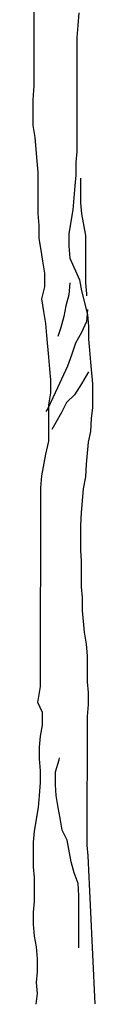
# Model space of a CAD drawing. Header units: millimetres. Extents: x 7407.82 to 7409.94, y 16581.93 to 16584.76.
# Tile 1 of 18: x 7408.8318 to 7408.8958, y 16581.9281 to 16582.9526. Entities that reach past the tile are written whole.
import ezdxf

# ---------------------------------------------------------------- set-up
doc = ezdxf.new("R2010")
doc.units = ezdxf.units.MM
doc.header["$LTSCALE"] = 150
doc.header["$MEASUREMENT"] = 0
doc.layers.get('0').update_dxf_attribs({"linetype": 'CONTINUOUS'})

msp = doc.modelspace()

# ---------------------------------------------------------------- linework, layer by layer
for p, q in [((7408.8328, 16582.8836), (7408.8329, 16582.9742)), ((7408.8792, 16582.9598), (7408.8782, 16582.9464)), ((7408.8782, 16582.9464), (7408.8771, 16582.934)), ((7408.8771, 16582.934), (7408.877, 16582.8156)), ((7408.8318, 16582.8692), (7408.8328, 16582.8836)), ((7408.8318, 16582.8424), (7408.8318, 16582.8692)), ((7408.8338, 16582.8301), (7408.8318, 16582.8424)), ((7408.8358, 16582.8054), (7408.8338, 16582.8301)), ((7408.877, 16582.8156), (7408.876, 16582.8043)), ((7408.8369, 16582.794), (7408.8358, 16582.8054)), ((7408.876, 16582.8043), (7408.876, 16582.7909)), ((7408.8368, 16582.7508), (7408.8369, 16582.794)), ((7408.876, 16582.7909), (7408.8749, 16582.7796)), ((7408.8811, 16582.7878), (7408.8811, 16582.7621)), ((7408.8749, 16582.7796), (7408.8729, 16582.7549)), ((7408.8729, 16582.7549), (7408.8687, 16582.7302)), ((7408.8811, 16582.7621), (7408.8821, 16582.7507)), ((7408.8378, 16582.7384), (7408.8368, 16582.7508)), ((7408.8821, 16582.7507), (7408.8862, 16582.7281)), ((7408.8378, 16582.725), (7408.8378, 16582.7384)), ((7408.8399, 16582.7127), (7408.8378, 16582.725)), ((7408.8687, 16582.7302), (7408.8687, 16582.7168)), ((7408.8862, 16582.7281), (7408.8862, 16582.6787)), ((7408.8419, 16582.7014), (7408.8399, 16582.7127)), ((7408.8687, 16582.7168), (7408.8697, 16582.7044)), ((7408.844, 16582.689), (7408.8419, 16582.7014)), ((7408.8697, 16582.7044), (7408.88, 16582.6818)), ((7408.844, 16582.6746), (7408.844, 16582.689)), ((7408.88, 16582.6818), (7408.882, 16582.6704)), ((7408.8409, 16582.6622), (7408.844, 16582.6746)), ((7408.8697, 16582.6787), (7408.8687, 16582.6663)), ((7408.882, 16582.6704), (7408.8882, 16582.6457)), ((7408.8862, 16582.6787), (7408.8872, 16582.6673)), ((7408.8429, 16582.6488), (7408.8409, 16582.6622)), ((7408.8687, 16582.6663), (7408.8656, 16582.655)), ((7408.8872, 16582.6673), (7408.8872, 16582.6653)), ((7408.8656, 16582.655), (7408.8635, 16582.6437)), ((7408.8882, 16582.6509), (7408.8872, 16582.6385)), ((7408.8449, 16582.6365), (7408.8429, 16582.6488)), ((7408.8635, 16582.6437), (7408.8604, 16582.6323)), ((7408.8882, 16582.6457), (7408.8892, 16582.6333)), ((7408.846, 16582.6241), (7408.8449, 16582.6365)), ((7408.8604, 16582.6323), (7408.8573, 16582.6231)), ((7408.8872, 16582.6385), (7408.882, 16582.6272)), ((7408.8892, 16582.6333), (7408.8892, 16582.62)), ((7408.848, 16582.6015), (7408.846, 16582.6241)), ((7408.882, 16582.6272), (7408.8758, 16582.6159)), ((7408.8892, 16582.62), (7408.8902, 16582.6086)), ((7408.8758, 16582.6159), (7408.8717, 16582.6035)), ((7408.8902, 16582.6086), (7408.8912, 16582.5963)), ((7408.849, 16582.5891), (7408.848, 16582.6015)), ((7408.8717, 16582.6035), (7408.8676, 16582.5922)), ((7408.85, 16582.5778), (7408.849, 16582.5891)), ((7408.8676, 16582.5922), (7408.8572, 16582.5695)), ((7408.8912, 16582.5963), (7408.8933, 16582.5736)), ((7408.85, 16582.5644), (7408.85, 16582.5778)), ((7408.8892, 16582.586), (7408.882, 16582.5736)), ((7408.8572, 16582.5695), (7408.8521, 16582.5592)), ((7408.882, 16582.5736), (7408.8747, 16582.5623)), ((7408.8933, 16582.5736), (7408.8933, 16582.5489)), ((7408.8521, 16582.5592), (7408.8469, 16582.5479)), ((7408.848, 16582.552), (7408.85, 16582.5644)), ((7408.8747, 16582.5623), (7408.8665, 16582.5541)), ((7408.8469, 16582.5479), (7408.8449, 16582.5448)), ((7408.8479, 16582.5139), (7408.848, 16582.552)), ((7408.8665, 16582.5541), (7408.8613, 16582.5438)), ((7408.8933, 16582.5489), (7408.8922, 16582.5376)), ((7408.8613, 16582.5438), (7408.8552, 16582.5335)), ((7408.8922, 16582.5376), (7408.8912, 16582.5242)), ((7408.8552, 16582.5335), (7408.851, 16582.5263)), ((7408.8912, 16582.5242), (7408.8891, 16582.5129)), ((7408.8448, 16582.5006), (7408.8479, 16582.5139)), ((7408.8891, 16582.5129), (7408.887, 16582.4902)), ((7408.8407, 16582.4779), (7408.8448, 16582.5006)), ((7408.887, 16582.4902), (7408.886, 16582.4768)), ((7408.8396, 16582.4656), (7408.8407, 16582.4779)), ((7408.886, 16582.4768), (7408.8839, 16582.4645)), ((7408.8395, 16582.2586), (7408.8396, 16582.4656)), ((7408.8839, 16582.4645), (7408.8818, 16582.4398)), ((7408.8818, 16582.4398), (7408.8808, 16582.4264)), ((7408.8808, 16582.4264), (7408.8808, 16582.4006)), ((7408.8808, 16582.4006), (7408.8818, 16582.3893)), ((7408.8818, 16582.3893), (7408.8818, 16582.3625)), ((7408.8818, 16582.3625), (7408.8828, 16582.3512)), ((7408.8828, 16582.3512), (7408.8828, 16582.3378)), ((7408.8828, 16582.3378), (7408.8848, 16582.3152)), ((7408.8848, 16582.3152), (7408.8869, 16582.3028)), ((7408.8869, 16582.3028), (7408.8879, 16582.2905)), ((7408.8879, 16582.2905), (7408.8879, 16582.2637)), ((7408.8879, 16582.2637), (7408.8889, 16582.2524)), ((7408.8364, 16582.2421), (7408.8395, 16582.2586)), ((7408.8889, 16582.2524), (7408.8889, 16582.24)), ((7408.8415, 16582.2318), (7408.8364, 16582.2421)), ((7408.8889, 16582.24), (7408.8878, 16582.2277)), ((7408.8415, 16582.2184), (7408.8415, 16582.2318)), ((7408.8878, 16582.2277), (7408.8877, 16582.0938)), ((7408.8394, 16582.2071), (7408.8415, 16582.2184)), ((7408.8384, 16582.1958), (7408.8394, 16582.2071)), ((7408.8384, 16582.1834), (7408.8384, 16582.1958)), ((7408.8394, 16582.1711), (7408.8384, 16582.1834)), ((7408.8548, 16582.17), (7408.8589, 16582.1824)), ((7408.8589, 16582.1824), (7408.859, 16582.1844)), ((7408.8394, 16582.1587), (7408.8394, 16582.1711)), ((7408.8548, 16582.1566), (7408.8548, 16582.17)), ((7408.8383, 16582.1453), (7408.8394, 16582.1587)), ((7408.8558, 16582.1453), (7408.8548, 16582.1566)), ((7408.8373, 16582.133), (7408.8383, 16582.1453)), ((7408.8579, 16582.133), (7408.8558, 16582.1453)), ((7408.8331, 16582.1083), (7408.8373, 16582.133)), ((7408.8599, 16582.1216), (7408.8579, 16582.133)), ((7408.862, 16582.1093), (7408.8599, 16582.1216)), ((7408.8321, 16582.0969), (7408.8331, 16582.1083)), ((7408.8671, 16582.099), (7408.862, 16582.1093)), ((7408.8321, 16582.0712), (7408.8321, 16582.0969)), ((7408.8712, 16582.0763), (7408.8671, 16582.099)), ((7408.8877, 16582.0938), (7408.8887, 16582.0825)), ((7408.8743, 16582.065), (7408.8712, 16582.0763)), ((7408.8887, 16582.0825), (7408.8958, 16581.9285)), ((7408.8331, 16582.0599), (7408.8321, 16582.0712)), ((7408.8331, 16582.0352), (7408.8331, 16582.0599)), ((7408.8784, 16582.0536), (7408.8743, 16582.065)), ((7408.8794, 16582.0413), (7408.8784, 16582.0536)), ((7408.832, 16582.0238), (7408.8331, 16582.0352)), ((7408.8794, 16581.9867), (7408.8794, 16582.0413)), ((7408.832, 16582.0115), (7408.832, 16582.0238)), ((7408.833, 16581.9991), (7408.832, 16582.0115)), ((7408.8351, 16581.9878), (7408.833, 16581.9991)), ((7408.8361, 16581.9754), (7408.8351, 16581.9878)), ((7408.8361, 16581.962), (7408.8361, 16581.9754)), ((7408.8351, 16581.9507), (7408.8361, 16581.962)), ((7408.8361, 16581.9394), (7408.8351, 16581.9507)), ((7408.835, 16581.9281), (7408.8361, 16581.9394))]:
    msp.add_line(p, q)

doc.saveas('drawing.dxf')
